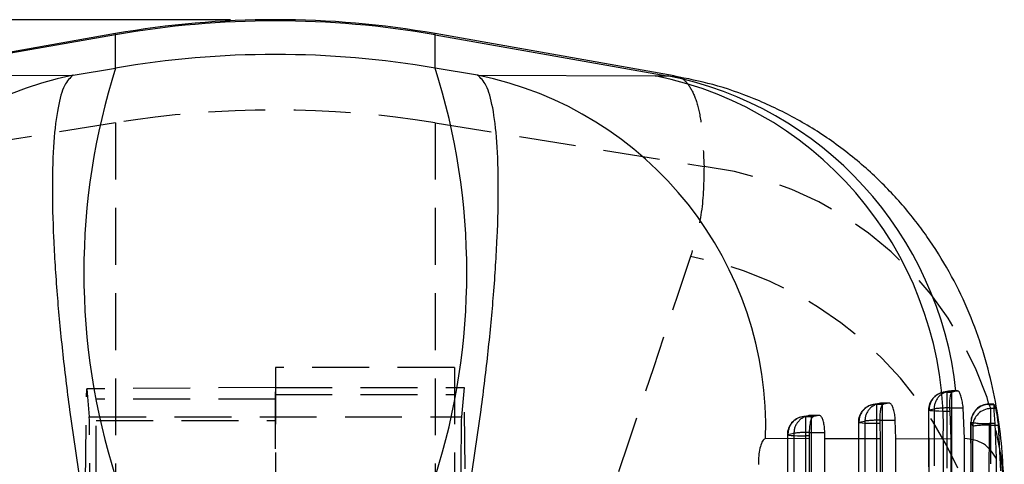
# Model space of a CAD drawing. Extents: x 23 to 201, y 8 to 142.
# Tile 21 of 28: x 116.75 to 127.75, y 111.75 to 116.72. Entities that reach past the tile are written whole.
import ezdxf

# ---------------------------------------------------------------- set-up
doc = ezdxf.new("R2010")
doc.units = 0
doc.header["$LTSCALE"] = 0.5
doc.header["$PDSIZE"] = -1
doc.linetypes.add('HIDDEN', pattern=[1.905, 1.27, -0.635])
doc.layers.get('0').update_dxf_attribs({"linetype": 'CONTINUOUS'})
doc.styles.add('SLDTEXTSTYLE0', font='TXT', dxfattribs={"width": 0.75})
doc.dimstyles.new('SLDDIMSTYLE0', dxfattribs={"dimtxt": 1.75, "dimasz": 1.651, "dimexe": 0, "dimexo": 0.0625, "dimgap": 0.4375, "dimtad": 1, "dimdec": 0, "dimrnd": 1e-09, "dimzin": 12, "dimtxsty": 'SLDTEXTSTYLE0', "dimsah": 1, "dimcen": 0.09, "dimazin": 3, "dimtfac": 1, "dimtdec": 0, "dimtofl": 0, "dimtmove": 0, "dimatfit": 3, "dimtolj": 1, "dimtzin": 12})

# ---------------------------------------------------------------- blocks, each defined once
blk = doc.blocks.new('_D_9')
at = {"color": 179, "linetype": 'CONTINUOUS'}
for p, q in [((119.105, 116.722), (101.105, 116.722)), ((101.605, 116.722), (101.605, 65.994)), ((106.105, 65.994), (101.105, 65.994))]:
    blk.add_line(p, q, dxfattribs=at)
for points in [[(101.605, 116.722), (101.351, 115.071), (101.859, 115.071)], [(101.605, 65.994), (101.859, 67.645), (101.351, 67.645)]]:
    blk.add_solid(points, dxfattribs=at)
at = {"color": 179, "linetype": 'CONTINUOUS', "insert": (99.349, 88.493, 0.1), "char_height": 1.75, "attachment_point": 1, "rotation": 90, "style": 'SLDTEXTSTYLE0'}
blk.add_mtext('51', dxfattribs=at)

msp = doc.modelspace()

# ---------------------------------------------------------------- linework, layer by layer
at = {"color": 7, "linetype": 'CONTINUOUS'}
for p, q in [((117.819938, 116.565736), (115.149258, 116.094822)), ((117.819938, 116.552521), (115.227675, 116.095919)), ((117.819938, 116.181404), (117.819938, 116.552521)), ((124.060741, 116.094802), (121.389947, 116.565736)), ((121.389947, 116.181404), (121.389947, 116.552521)), ((121.389947, 116.552521), (123.982209, 116.095919)), ((117.346296, 116.101912), (117.819938, 116.181404)), ((121.863589, 116.101912), (121.389947, 116.181404)), ((115.362035, 116.09472), (117.346296, 116.101912)), ((121.863589, 116.101912), (123.84785, 116.09472)), ((123.84785, 116.09472), (123.982209, 116.095919)), ((127.206559, 112.568217), (127.166083, 112.560116)), ((127.22313, 112.571636), (127.206559, 112.568217)), ((126.461479, 112.434976), (126.395808, 112.423456)), ((127.652691, 112.375256), (127.6339, 112.421891)), ((125.680321, 112.298316), (125.614261, 112.286795)), ((127.137987, 112.344003), (127.150031, 112.037517)), ((127.158434, 105.494174), (127.161213, 112.382181)), ((127.161213, 112.382181), (127.287828, 112.382181)), ((127.30224, 112.041936), (127.287828, 112.382181)), ((126.35597, 112.207342), (126.359783, 112.036538)), ((126.390244, 105.866418), (126.386457, 112.245521)), ((126.386457, 112.245521), (126.529518, 112.245521)), ((126.535236, 112.036078), (126.529518, 112.245521)), ((127.641422, 112.209004), (127.65771, 111.820072)), ((127.709733, 111.678869), (127.682643, 112.188958)), ((125.566736, 112.070682), (125.566878, 112.038313)), ((125.595505, 106.238662), (125.593584, 112.108859)), ((125.593584, 112.108859), (125.741583, 112.108859)), ((125.742248, 112.037974), (125.741583, 112.108859)), ((125.566878, 112.038313), (125.081001, 112.039013)), ((125.566878, 112.038313), (125.568428, 106.243385)), ((126.359783, 112.036538), (125.742248, 112.037974)), ((125.744243, 106.238662), (125.742248, 112.037974)), ((126.359783, 112.036538), (126.363151, 105.982542)), ((127.064955, 112.034591), (126.535236, 112.036078)), ((126.538926, 105.931882), (126.535236, 112.036078)), ((127.150031, 112.037517), (127.064955, 112.034591)), ((127.150031, 112.037517), (127.15136, 105.763713)), ((127.298445, 105.723984), (127.30224, 112.041936)), ((127.65771, 111.820072), (127.636409, 105.49218))]:
    msp.add_line(p, q, dxfattribs=at)
at = {"color": 8, "linetype": 'CONTINUOUS'}
for p, q in [((117.819938, 116.552521), (117.819938, 116.565736)), ((121.389947, 116.552521), (121.389947, 116.565736)), ((123.982209, 116.095919), (124.060407, 116.085464)), ((127.161213, 112.382181), (127.161213, 112.571636)), ((126.386457, 112.245521), (126.386457, 112.432866)), ((127.630629, 112.421891), (127.6339, 112.421891)), ((127.135885, 112.382082), (127.161213, 112.382181)), ((127.652691, 112.375256), (127.629653, 112.375256)), ((125.593584, 112.108859), (125.593584, 112.266427)), ((126.354781, 112.245338), (126.386457, 112.245521)), ((127.642262, 112.188958), (127.682643, 112.188958)), ((125.567081, 112.108736), (125.593584, 112.108859))]:
    msp.add_line(p, q, dxfattribs=at)
at = {"color": 7, "linetype": 'HIDDEN'}
for p, q in [((117.819938, 115.569683), (114.816761, 115.082536)), ((117.819938, 115.569683), (117.819938, 106.282741)), ((121.389947, 115.569683), (124.393124, 115.082536)), ((121.389947, 115.569683), (121.389947, 106.282741)), ((119.604942, 112.835119), (119.604942, 104.136326)), ((121.604942, 112.835119), (119.604942, 112.835119)), ((121.604942, 112.835119), (121.604942, 104.136326)), ((117.380457, 102.983419), (117.498287, 112.595095)), ((119.604942, 112.611644), (117.498287, 112.595095)), ((117.498287, 112.595095), (117.526278, 112.282787)), ((119.604942, 108.117167), (119.604942, 112.611644)), ((119.604942, 112.611644), (121.713081, 112.611644)), ((119.604942, 112.533912), (121.604942, 112.533912)), ((121.713081, 112.611644), (121.683606, 112.282787)), ((121.829427, 103.128564), (121.713081, 112.611644)), ((127.161213, 112.571636), (127.103728, 112.560116)), ((127.103728, 112.560116), (127.103728, 112.344003)), ((127.103728, 112.560116), (127.166083, 112.560116)), ((127.225292, 112.571853), (127.161213, 112.571853)), ((127.161213, 112.571636), (127.161213, 112.571853)), ((127.22313, 112.571636), (127.161213, 112.571636)), ((117.604942, 104.881544), (117.604942, 112.479521)), ((119.604942, 112.479521), (117.604942, 112.479521)), ((126.386457, 112.434976), (126.319607, 112.423456)), ((126.319607, 112.423456), (126.319607, 112.207342)), ((126.319607, 112.423456), (126.395808, 112.423456)), ((126.464012, 112.435192), (126.386457, 112.435192)), ((126.386457, 112.432866), (126.386457, 112.435192)), ((126.461479, 112.434976), (126.386457, 112.434976)), ((127.631661, 112.425298), (127.576917, 112.425298)), ((127.576917, 112.421891), (127.576917, 112.425298)), ((127.596577, 112.375256), (127.576917, 112.421891)), ((127.576917, 112.421891), (127.630629, 112.421891)), ((125.593584, 112.298316), (125.526761, 112.286795)), ((125.526761, 112.286795), (125.526761, 112.070682)), ((125.526761, 112.286795), (125.614261, 112.286795)), ((125.682832, 112.29853), (125.593584, 112.29853)), ((125.593584, 112.266427), (125.593584, 112.29853)), ((125.680321, 112.298316), (125.593584, 112.298316)), ((126.900486, 112.357324), (126.900467, 107.565787)), ((126.905667, 107.602064), (126.90618, 112.360392)), ((126.90618, 112.360392), (126.963097, 112.371808)), ((127.103728, 112.344003), (127.103062, 105.498897)), ((127.137987, 112.344003), (127.103728, 112.344003)), ((127.596577, 112.188958), (127.596577, 112.375256)), ((127.629653, 112.375256), (127.596577, 112.375256)), ((117.526278, 112.282787), (121.683606, 112.282787)), ((117.604942, 112.24163), (119.604942, 112.24163)), ((126.123498, 112.224002), (126.190348, 112.23552)), ((126.319607, 112.207342), (126.323254, 105.87114)), ((126.35597, 112.207342), (126.319607, 112.207342)), ((127.373708, 112.222973), (127.363196, 109.114567)), ((127.363687, 109.130619), (127.374671, 112.224112)), ((127.374671, 112.224112), (127.373918, 112.222973)), ((127.374671, 112.224112), (127.394134, 112.177372)), ((127.576917, 112.209004), (127.55119, 105.103965)), ((127.568827, 105.08886), (127.596577, 112.188958)), ((127.641422, 112.209004), (127.576917, 112.209004)), ((127.596577, 112.188958), (127.642262, 112.188958)), ((125.330646, 112.087395), (125.397471, 112.09891)), ((125.526761, 112.070682), (125.528499, 106.243385)), ((125.566736, 112.070682), (125.526761, 112.070682))]:
    msp.add_line(p, q, dxfattribs=at)
at = {"color": 7, "linetype": 'HIDDEN', "flags": 128}
for points in [[(126.351981, 112.432242), (126.305186, 112.424178), (126.285131, 112.420721)], [(125.559096, 112.295579), (125.512318, 112.287514), (125.492272, 112.284059)], [(127.103728, 112.344003), (127.05836, 112.344338), (127.015288, 112.345331), (126.976689, 112.346931), (126.944517, 112.349056), (126.920398, 112.3516), (126.905553, 112.354435), (126.900732, 112.357415), (126.90618, 112.360392)], [(126.116613, 112.220554), (126.119155, 107.785212), (126.120273, 105.884352)], [(126.319607, 112.207342), (126.273523, 112.207664), (126.229845, 112.208665), (126.190854, 112.210293), (126.158587, 112.212463), (126.134728, 112.215061), (126.120522, 112.217952), (126.116712, 112.220986), (126.123498, 112.224002)], [(126.127168, 105.887805), (126.126932, 106.29293), (126.12599, 107.913424), (126.123498, 112.224002)], [(126.190348, 112.23552), (126.190588, 111.830395), (126.191553, 110.209901), (126.194158, 105.856422)], [(125.323766, 112.083949), (125.324973, 108.004842), (125.325518, 106.256653)], [(125.330646, 112.087395), (125.323866, 112.08438), (125.327679, 112.081345), (125.341886, 112.078451), (125.365747, 112.075845), (125.398014, 112.073668), (125.437003, 112.072028), (125.480679, 112.071015), (125.526761, 112.070682)], [(125.332419, 106.260104), (125.332294, 106.665228), (125.331798, 108.285722), (125.330646, 112.087395)], [(125.397471, 112.09891), (125.397604, 111.693787), (125.39814, 110.073293), (125.399424, 106.228719)]]:
    msp.add_lwpolyline(points, dxfattribs=at)
at = {"color": 7, "linetype": 'CONTINUOUS'}
for centre, radius, start, end in [((119.604942, 106.44247), 10.279433, 80, 100), ((119.604942, 106.418242), 10.290279, 80.0106485, 99.9893515), ((125.028387, 113.895904), 7.562093, 162.4083393, 197.5916607), ((114.181498, 113.895904), 7.562093, 342.4083393, 17.5916607), ((118.158887, 112.153035), 4.031616, 101.6278903, 181.6206504), ((121.063873, 112.163231), 4.019048, 358.2288613, 78.522598), ((123.048031, 112.156345), 4.018769, 358.2638846, 78.5202944), ((123.204764, 112.147936), 4.023804, 5.9954046, 78.8597369)]:
    msp.add_arc(centre, radius, start, end, dxfattribs=at)
at = {"color": 7, "linetype": 'HIDDEN'}
for centre, radius, start, end in [((119.604942, 104.554653), 11.158724, 80.7951383, 99.2048617), ((123.914544, 111.273284), 3.839198, 3.4096948, 82.8391005), ((123.448429, 110.006174), 4.146427, 11.0648961, 78.9435793), ((127.103727, 112.357332), 0.203, 101.0241007, 180.0021395), ((127.103822, 112.362463), 0.197653, 90.0274159, 180.6003818), ((127.161156, 112.373569), 0.198068, 89.9835959, 180.5093198), ((127.161213, 112.368852), 0.203, 90, 101.6570205), ((126.319607, 112.220671), 0.203, 99.7781072, 180.0327831), ((126.32012, 112.226814), 0.196642, 90.149621, 180.8194679), ((126.386971, 112.238334), 0.196643, 90.1497777, 180.8198462), ((126.386456, 112.232191), 0.203, 90, 99.7778838), ((127.576917, 112.222298), 0.203, 90, 179.8093337), ((127.57923, 112.217229), 0.204675, 90.6473999, 178.0730093), ((125.526761, 112.08401), 0.203, 99.781992, 180.0168897), ((125.527272, 112.090151), 0.196645, 90.1490073, 180.8029323), ((125.594095, 112.101673), 0.196644, 90.1489057, 180.8049114), ((125.593584, 112.09553), 0.203, 90, 99.7815455), ((127.115523, 111.266457), 1.115811, 88.9543425, 97.8514781), ((127.598268, 112.17103), 0.204232, 90.4743951, 178.2205869), ((126.342319, 111.072175), 1.173229, 89.3913924, 97.4425562), ((127.525931, 112.950012), 0.742761, 258.190425, 273.9361267), ((127.547727, 111.268037), 0.922215, 86.9636396, 99.5871997), ((125.551043, 110.91674), 1.192104, 89.2291568, 97.4016795)]:
    msp.add_arc(centre, radius, start, end, dxfattribs=at)
at = {"color": 7, "linetype": 'CONTINUOUS'}
msp.add_ellipse((119.604942, 106.344073), major_axis=(10.279433, 0), ratio=0.971754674, start_param=1.396263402, end_param=1.745329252, dxfattribs=at)
at = {"color": 7, "linetype": 'HIDDEN'}
for centre, major_axis, start_param, end_param in [((117.519175, 108.226726), (0.006373, 4.060101), 4.723787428, 6.238575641), ((121.690709, 108.226726), (-0.006373, 4.060101), 0.044609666, 1.597777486)]:
    msp.add_ellipse(centre, major_axis=major_axis, ratio=0.00407128, start_param=start_param, end_param=end_param, dxfattribs=at)
at = {"color": 7, "linetype": 'CONTINUOUS'}
for points, knots in [([(117.346296, 116.101912), (117.312474, 116.071079), (117.24483, 116.009414), (117.172231, 115.752341), (117.125756, 115.372047), (117.109408, 114.877936), (117.123134, 114.297589), (117.162095, 113.675893), (117.224159, 113.02359), (117.308587, 112.315224), (117.385513, 111.817432), (117.427679, 111.54457)], [0, 0, 0, 0, 0.1119859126, 0.2239718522, 0.3408076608, 0.4576434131, 0.567676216, 0.6777088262, 0.7780146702, 0.8783203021, 1, 1, 1, 1]), ([(121.782206, 111.54457), (121.824372, 111.817432), (121.901297, 112.315224), (121.985725, 113.02359), (122.04779, 113.675893), (122.08675, 114.297589), (122.100477, 114.877936), (122.084128, 115.372047), (122.037653, 115.752341), (121.965055, 116.009414), (121.897411, 116.071079), (121.863589, 116.101912)], [0, 0, 0, 0, 0.121679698, 0.22198533, 0.322291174, 0.432323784, 0.542356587, 0.659192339, 0.776028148, 0.888014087, 1, 1, 1, 1]), ([(127.741673, 111.501366), (127.73837, 111.612736), (127.731262, 111.852443), (127.687796, 112.241398), (127.611419, 112.657127), (127.496853, 113.076049), (127.340097, 113.494718), (127.138049, 113.90644), (126.889105, 114.304506), (126.594559, 114.679531), (126.247698, 115.033759), (125.852289, 115.353842), (125.415065, 115.628709), (124.959615, 115.844109), (124.507244, 116.00256), (124.204987, 116.062992), (124.061811, 116.091619)], [0, 0, 0, 0, 0.065207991, 0.140351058, 0.212222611, 0.282757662, 0.352936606, 0.42309618, 0.493279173, 0.564355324, 0.63522447, 0.712728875, 0.788432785, 0.862377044, 0.934809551, 1, 1, 1, 1]), ([(127.166083, 112.560116), (127.160982, 112.556832), (127.150774, 112.550262), (127.140364, 112.512086), (127.134939, 112.458122), (127.134456, 112.39891), (127.136942, 112.360253), (127.137987, 112.344003)], [0, 0, 0, 0, 0.215738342, 0.431662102, 0.642933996, 0.849899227, 1, 1, 1, 1]), ([(127.287828, 112.382181), (127.285319, 112.404639), (127.280304, 112.449531), (127.266457, 112.507275), (127.250072, 112.550066), (127.234832, 112.570826), (127.226319, 112.571416), (127.22313, 112.571636)], [0, 0, 0, 0, 0.212371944, 0.424535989, 0.642107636, 0.865931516, 1, 1, 1, 1]), ([(126.395808, 112.423456), (126.389968, 112.42012), (126.378281, 112.413447), (126.365231, 112.374618), (126.35715, 112.319796), (126.354388, 112.260745), (126.355514, 112.222735), (126.35597, 112.207342)], [0, 0, 0, 0, 0.218433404, 0.437069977, 0.650546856, 0.858480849, 1, 1, 1, 1]), ([(126.529518, 112.245521), (126.527631, 112.267654), (126.523857, 112.311895), (126.510362, 112.369022), (126.493179, 112.411888), (126.47589, 112.433857), (126.465571, 112.434658), (126.461479, 112.434976)], [0, 0, 0, 0, 0.208038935, 0.415834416, 0.629934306, 0.853255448, 1, 1, 1, 1]), ([(127.631661, 112.422485), (127.630986, 112.423111), (127.628815, 112.425122), (127.628307, 112.404314), (127.629825, 112.363302), (127.633638, 112.305367), (127.637823, 112.251044), (127.640592, 112.218695), (127.641422, 112.209004)], [0, 0, 0, 0, 0.092515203, 0.297240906, 0.501496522, 0.706230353, 0.911988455, 1, 1, 1, 1]), ([(125.614261, 112.286795), (125.60826, 112.283415), (125.596255, 112.276652), (125.581781, 112.237372), (125.57175, 112.181938), (125.567017, 112.122972), (125.566815, 112.085391), (125.566736, 112.070682)], [0, 0, 0, 0, 0.219820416, 0.439803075, 0.655288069, 0.865072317, 1, 1, 1, 1]), ([(125.741583, 112.108859), (125.740498, 112.130823), (125.738331, 112.174731), (125.727009, 112.231649), (125.71154, 112.274445), (125.695005, 112.297014), (125.684601, 112.297936), (125.680321, 112.298316)], [0, 0, 0, 0, 0.206663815, 0.413141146, 0.62482039, 0.845663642, 1, 1, 1, 1]), ([(127.682643, 112.188958), (127.679925, 112.211773), (127.67449, 112.2574), (127.665431, 112.315645), (127.657617, 112.358006), (127.654265, 112.369745), (127.652691, 112.375256)], [0, 0, 0, 0, 0.257189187, 0.514336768, 0.771983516, 1, 1, 1, 1]), ([(125.081001, 112.039013), (125.071495, 112.035672), (125.052446, 112.028977), (125.026922, 111.974268), (125.008966, 111.895579), (125.000622, 111.815886), (124.999878, 111.767213), (124.999596, 111.748707)], [0, 0, 0, 0, 0.235468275, 0.471860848, 0.687073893, 0.881017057, 1, 1, 1, 1]), ([(127.064955, 112.034591), (127.05831, 110.840137), (127.046731, 108.75884), (127.034313, 106.677421), (127.029023, 105.790526)], [0, 0, 0, 0, 0.573899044, 1, 1, 1, 1]), ([(127.65771, 111.820072), (127.615913, 111.882038), (127.531859, 112.006649), (127.379058, 112.030131), (127.30224, 112.041936)], [0, 0, 0, 0, 0.497271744, 1, 1, 1, 1])]:
    msp.add_open_spline(points, degree=3, knots=knots, dxfattribs=at)
at = {"color": 7, "linetype": 'HIDDEN'}
for points, knots in [([(124.060407, 116.085464), (124.079395, 116.084261), (124.14411, 116.080159), (124.226979, 115.996625), (124.308581, 115.831367), (124.372539, 115.553523), (124.385466, 115.257757), (124.393124, 115.082536)], [0, 0, 0, 0, 0.083683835, 0.285216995, 0.492186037, 0.699154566, 1, 1, 1, 1]), ([(124.393124, 115.082536), (124.390273, 114.911031), (124.384558, 114.567229), (124.290666, 114.239754), (124.243612, 114.075639)], [0, 0, 0, 0, 0.498848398, 1, 1, 1, 1]), ([(117.556763, 106.257621), (117.429201, 106.649111), (116.579142, 109.257962), (115.707291, 111.862199), (114.966272, 114.075639)], [0, 0, 0, 0, 0.150061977, 1, 1, 1, 1]), ([(124.243612, 114.075639), (123.502593, 111.862199), (122.630742, 109.257962), (121.780684, 106.649111), (121.653122, 106.257621)], [0, 0, 0, 0, 0.849938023, 1, 1, 1, 1]), ([(127.119726, 112.56766), (127.107692, 112.565081), (127.090507, 112.561398), (127.069675, 112.55769), (127.06343, 112.556579)], [0, 0, 0, 0, 0.70021241, 1, 1, 1, 1]), ([(126.963097, 112.371808), (126.963055, 112.236765), (126.962845, 111.561549), (126.96205, 109.265533), (126.960862, 107.10456), (126.959971, 105.483759)], [0, 0, 0, 0, 0.0588162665, 0.2940818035, 1, 1, 1, 1]), ([(127.394134, 112.177372), (127.393643, 112.042328), (127.391193, 111.367108), (127.382429, 109.000416), (127.373237, 106.76877), (127.366269, 105.077298)], [0, 0, 0, 0, 0.05706031, 0.28530087, 1, 1, 1, 1])]:
    msp.add_open_spline(points, degree=3, knots=knots, dxfattribs=at)
at = {"color": 179, "linetype": 'CONTINUOUS'}
msp.add_point((119.604942, 116.721903), dxfattribs=at)

# ---------------------------------------------------------------- dimensions: what is measured, and where the dimension line sits
dim = msp.add_linear_dim(base=(101.604942, 65.993703), p1=(119.604942, 116.721903), p2=(106.604942, 65.993703), angle=90, dimstyle='SLDDIMSTYLE0', dxfattribs=at)
dim.commit()
dim.dimension.update_dxf_attribs({"geometry": '_D_9', "text_midpoint": (101.604942, 90.496543), "dimtype": 160})

doc.saveas('drawing.dxf')
